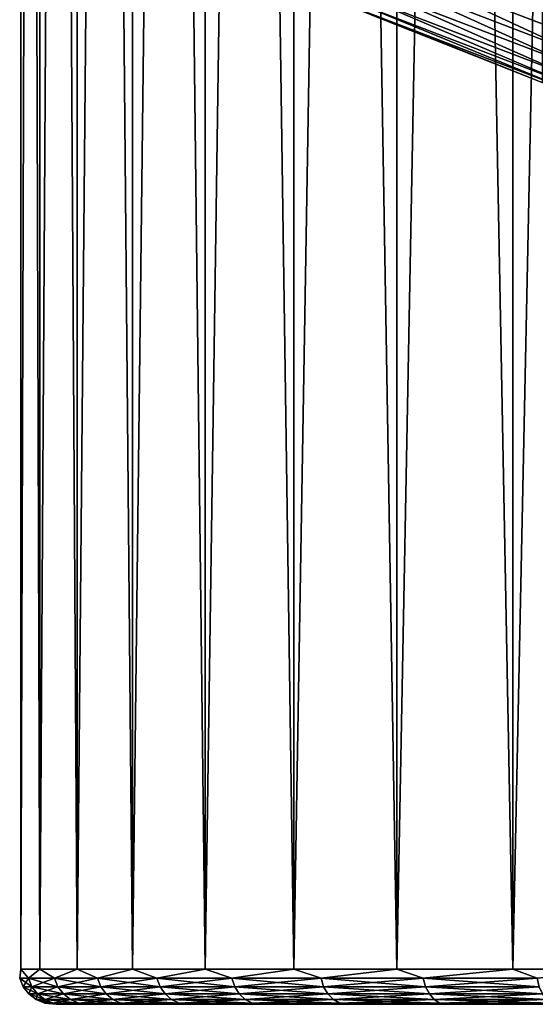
# Model space of a CAD drawing. Header units: metres. Extents: x -139 to 106, y -189 to 40.
# Tile 113 of 256: x -17 to -10, y -189 to -175. Entities that reach past the tile are written whole.
import ezdxf

# ---------------------------------------------------------------- set-up
doc = ezdxf.new("R2010")
doc.units = ezdxf.units.M
doc.layers.add('solid_153_ABGANG1_SW0003', color=7, linetype='CONTINUOUS')

msp = doc.modelspace()

# ---------------------------------------------------------------- linework, layer by layer
at = {"layer": 'solid_153_ABGANG1_SW0003'}
for points in [[(-16.966454, -188.408203, 69.220451), (-16.966454, -101.608208, 69.220444), (-16.698879, -101.608208, 67.102386)], [(-16.698879, -188.408203, 67.102386), (-16.966454, -188.408203, 69.220451), (-16.698879, -101.608208, 67.102386)], [(-16.966454, -188.408203, 71.355339), (-16.966454, -101.608208, 71.355339), (-16.966454, -101.608208, 69.220444)], [(-16.966454, -188.408203, 69.220451), (-16.966454, -188.408203, 71.355339), (-16.966454, -101.608208, 69.220444)], [(-16.698879, -188.408203, 73.473396), (-16.698879, -101.608208, 73.473396), (-16.966454, -101.608208, 71.355339)], [(-16.966454, -188.408203, 71.355339), (-16.698879, -188.408203, 73.473396), (-16.966454, -101.608208, 71.355339)], [(-16.698879, -188.408203, 67.102386), (-16.698879, -101.608208, 67.102386), (-16.16795, -101.608208, 65.034569)], [(-16.16795, -188.408203, 65.034569), (-16.698879, -188.408203, 67.102386), (-16.16795, -101.608208, 65.034569)], [(-16.16795, -188.408203, 75.541214), (-16.16795, -101.608208, 75.541214), (-16.698879, -101.608208, 73.473396)], [(-16.698879, -188.408203, 73.473396), (-16.16795, -188.408203, 75.541214), (-16.698879, -101.608208, 73.473396)], [(-16.16795, -188.408203, 65.034569), (-16.16795, -101.608208, 65.034569), (-15.382045, -101.608208, 63.049614)], [(-15.382045, -188.408203, 63.049614), (-16.16795, -188.408203, 65.034569), (-15.382045, -101.608208, 63.049614)], [(-15.382045, -188.408203, 77.526176), (-15.382045, -101.608208, 77.526176), (-16.16795, -101.608208, 75.541214)], [(-16.16795, -188.408203, 75.541214), (-15.382045, -188.408203, 77.526176), (-16.16795, -101.608208, 75.541214)], [(-15.382045, -188.408203, 63.049614), (-15.382045, -101.608208, 63.049614), (-14.353557, -101.608208, 61.17881)], [(-14.353557, -188.408203, 61.17881), (-15.382045, -188.408203, 63.049614), (-14.353557, -101.608208, 61.17881)], [(-14.353557, -188.408203, 79.39698), (-14.353557, -101.608208, 79.39698), (-15.382045, -101.608208, 77.526176)], [(-15.382045, -188.408203, 77.526176), (-14.353557, -188.408203, 79.39698), (-15.382045, -101.608208, 77.526176)], [(-14.353557, -188.408203, 61.17881), (-14.353557, -101.608208, 61.17881), (-13.098708, -101.608208, 59.451664)], [(-13.098708, -188.408203, 59.451664), (-14.353557, -188.408203, 61.17881), (-13.098708, -101.608208, 59.451664)], [(-13.098707, -188.408203, 81.124123), (-13.098707, -101.608208, 81.124123), (-14.353557, -101.608208, 79.39698)], [(-14.353557, -188.408203, 79.39698), (-13.098707, -188.408203, 81.124123), (-14.353557, -101.608208, 79.39698)], [(-13.098708, -188.408203, 59.451664), (-13.098708, -101.608208, 59.451664), (-11.637288, -101.608208, 57.895416)], [(-11.637288, -188.408203, 57.895416), (-13.098708, -188.408203, 59.451664), (-11.637288, -101.608208, 57.895416)], [(-11.637288, -188.408203, 82.680374), (-11.637288, -101.608208, 82.680374), (-13.098707, -101.608208, 81.124123)], [(-13.098707, -188.408203, 81.124123), (-11.637288, -188.408203, 82.680374), (-13.098707, -101.608208, 81.124123)], [(-11.637288, -188.408203, 57.895416), (-11.637288, -101.608208, 57.895416), (-9.992343, -101.608208, 56.534599)], [(-9.992343, -188.408203, 56.534599), (-11.637288, -188.408203, 57.895416), (-9.992343, -101.608208, 56.534599)], [(-9.992342, -188.408203, 84.041183), (-9.992342, -101.608208, 84.041183), (-11.637288, -101.608208, 82.680374)], [(-11.637288, -188.408203, 82.680374), (-9.992342, -188.408203, 84.041183), (-11.637288, -101.608208, 82.680374)], [(-9.992343, -188.408203, 56.534599), (-9.992343, -101.608208, 56.534599), (-8.189809, -101.608208, 55.390678)], [(-8.189809, -188.408203, 55.390678), (-9.992343, -188.408203, 56.534599), (-8.189809, -101.608208, 55.390678)], [(-8.189809, -188.408203, 85.185112), (-8.189809, -101.608208, 85.185112), (-9.992342, -101.608208, 84.041183)], [(-9.992342, -188.408203, 84.041183), (-8.189809, -188.408203, 85.185112), (-9.992342, -101.608208, 84.041183)], [(-9.578927, -175.837845, -7.712107), (-12.596567, -174.635513, -7.712107), (-9.578927, -118.978577, -7.712107)], [(-11.976475, -174.307816, 13.818321), (-9.099092, -175.412338, 13.818321), (-11.891792, -174.117615, 13.89442)], [(-11.891792, -174.117615, 13.89442), (-9.034755, -175.214325, 13.89442), (-9.265307, -174.906693, 13.922777)], [(-9.099092, -175.412338, 13.818321), (-9.034755, -175.214325, 13.89442), (-11.891792, -174.117615, 13.89442)], [(-12.052258, -174.478027, 13.698224), (-9.156668, -175.589539, 13.698224), (-11.976475, -174.307816, 13.818321)], [(-9.156668, -175.589539, 13.698224), (-9.099092, -175.412338, 13.818321), (-11.976475, -174.307816, 13.818321)], [(-12.115417, -174.619888, 13.54003), (-9.204654, -175.737213, 13.54003), (-12.052258, -174.478027, 13.698224)], [(-9.204654, -175.737213, 13.54003), (-9.156668, -175.589539, 13.698224), (-12.052258, -174.478027, 13.698224)], [(-9.579072, -175.837799, 12.92293), (-12.596694, -174.635468, 12.92293), (-12.596567, -174.635513, -7.712107)], [(-12.192225, -174.792389, 13.141936), (-12.596694, -174.635468, 12.92293), (-9.579072, -175.837799, 12.92293)], [(-9.579072, -175.837799, 12.92293), (-12.596567, -174.635513, -7.712107), (-9.578927, -175.837845, -7.712107)], [(-12.16285, -174.726425, 13.351514), (-9.24069, -175.848129, 13.351514), (-12.115417, -174.619888, 13.54003)], [(-9.24069, -175.848129, 13.351514), (-9.204654, -175.737213, 13.54003), (-12.115417, -174.619888, 13.54003)], [(-12.192225, -174.792389, 13.141936), (-9.263008, -175.916809, 13.141936), (-12.16285, -174.726425, 13.351514)], [(-9.263008, -175.916809, 13.141936), (-9.24069, -175.848129, 13.351514), (-12.16285, -174.726425, 13.351514)], [(-12.192225, -174.792389, 13.141936), (-9.579072, -175.837799, 12.92293), (-9.263008, -175.916809, 13.141936)], [(-16.982964, -188.537613, 70.287895), (-16.966454, -188.408203, 71.355339), (-16.966454, -188.408203, 69.220451)], [(-16.859138, -188.537613, 72.334961), (-16.966454, -188.408203, 71.355339), (-16.982964, -188.537613, 70.287895)], [(-16.982964, -188.537613, 70.287895), (-16.966454, -188.408203, 69.220451), (-16.859138, -188.537613, 68.240822)], [(-16.859138, -188.537613, 72.334961), (-16.698879, -188.408203, 73.473396), (-16.966454, -188.408203, 71.355339)], [(-16.859138, -188.537613, 68.240822), (-16.966454, -188.408203, 69.220451), (-16.698879, -188.408203, 67.102386)], [(-16.48947, -188.537613, 74.35218), (-16.698879, -188.408203, 73.473396), (-16.859138, -188.537613, 72.334961)], [(-16.859138, -188.537613, 68.240822), (-16.698879, -188.408203, 67.102386), (-16.48947, -188.537613, 66.223602)], [(-16.48947, -188.537613, 74.35218), (-16.16795, -188.408203, 75.541214), (-16.698879, -188.408203, 73.473396)], [(-16.48947, -188.537613, 66.223602), (-16.698879, -188.408203, 67.102386), (-16.16795, -188.408203, 65.034569)], [(-15.879346, -188.537613, 76.310135), (-16.16795, -188.408203, 75.541214), (-16.48947, -188.537613, 74.35218)], [(-16.48947, -188.537613, 66.223602), (-16.16795, -188.408203, 65.034569), (-15.879346, -188.537613, 64.265648)], [(-15.879346, -188.537613, 76.310135), (-15.382045, -188.408203, 77.526176), (-16.16795, -188.408203, 75.541214)], [(-15.879346, -188.537613, 64.265648), (-16.16795, -188.408203, 65.034569), (-15.382045, -188.408203, 63.049614)], [(-15.037667, -188.537613, 78.180267), (-15.382045, -188.408203, 77.526176), (-15.879346, -188.537613, 76.310135)], [(-15.879346, -188.537613, 64.265648), (-15.382045, -188.408203, 63.049614), (-15.037667, -188.537613, 62.395515)], [(-15.037667, -188.537613, 78.180267), (-14.353557, -188.408203, 79.39698), (-15.382045, -188.408203, 77.526176)], [(-15.037667, -188.537613, 62.395515), (-15.382045, -188.408203, 63.049614), (-14.353557, -188.408203, 61.17881)], [(-13.976705, -188.537613, 79.935318), (-14.353557, -188.408203, 79.39698), (-15.037667, -188.537613, 78.180267)], [(-15.037667, -188.537613, 62.395515), (-14.353557, -188.408203, 61.17881), (-13.976705, -188.537613, 60.640469)], [(-13.976705, -188.537613, 79.935318), (-13.098707, -188.408203, 81.124123), (-14.353557, -188.408203, 79.39698)], [(-13.976705, -188.537613, 60.640469), (-14.353557, -188.408203, 61.17881), (-13.098708, -188.408203, 59.451664)], [(-12.71193, -188.537613, 81.549683), (-13.098707, -188.408203, 81.124123), (-13.976705, -188.537613, 79.935318)], [(-13.976705, -188.537613, 60.640469), (-13.098708, -188.408203, 59.451664), (-12.71193, -188.537613, 59.026104)], [(-12.71193, -188.537613, 59.026104), (-13.098708, -188.408203, 59.451664), (-11.637288, -188.408203, 57.895416)], [(-12.71193, -188.537613, 81.549683), (-11.637288, -188.408203, 82.680374), (-13.098707, -188.408203, 81.124123)], [(-11.261787, -188.537613, 82.999825), (-11.637288, -188.408203, 82.680374), (-12.71193, -188.537613, 81.549683)], [(-12.71193, -188.537613, 59.026104), (-11.637288, -188.408203, 57.895416), (-11.261787, -188.537613, 57.575962)], [(-11.261787, -188.537613, 82.999825), (-9.992342, -188.408203, 84.041183), (-11.637288, -188.408203, 82.680374)], [(-11.261787, -188.537613, 57.575962), (-11.637288, -188.408203, 57.895416), (-9.992343, -188.408203, 56.534599)], [(-9.647423, -188.537613, 84.264595), (-9.992342, -188.408203, 84.041183), (-11.261787, -188.537613, 82.999825)], [(-11.261787, -188.537613, 57.575962), (-9.992343, -188.408203, 56.534599), (-9.647423, -188.537613, 56.311188)], [(-9.647423, -188.537613, 56.311188), (-9.992343, -188.408203, 56.534599), (-8.189809, -188.408203, 55.390678)], [(-9.647423, -188.537613, 84.264595), (-8.189809, -188.408203, 85.185112), (-9.992342, -188.408203, 84.041183)], [(-16.982964, -188.537613, 70.287895), (-16.932947, -188.658325, 70.287895), (-16.809486, -188.658325, 72.328934)], [(-16.982964, -188.537613, 70.287895), (-16.859138, -188.537613, 68.240822), (-16.932947, -188.658325, 70.287895)], [(-16.859138, -188.537613, 72.334961), (-16.982964, -188.537613, 70.287895), (-16.809486, -188.658325, 72.328934)], [(-16.859138, -188.537613, 68.240822), (-16.809486, -188.658325, 68.246849), (-16.932947, -188.658325, 70.287895)], [(-16.859138, -188.537613, 68.240822), (-16.48947, -188.537613, 66.223602), (-16.809486, -188.658325, 68.246849)], [(-16.859138, -188.537613, 72.334961), (-16.809486, -188.658325, 72.328934), (-16.440907, -188.658325, 74.34021)], [(-16.48947, -188.537613, 74.35218), (-16.859138, -188.537613, 72.334961), (-16.440907, -188.658325, 74.34021)], [(-16.48947, -188.537613, 66.223602), (-16.440907, -188.658325, 66.235573), (-16.809486, -188.658325, 68.246849)], [(-16.48947, -188.537613, 66.223602), (-15.879346, -188.537613, 64.265648), (-16.440907, -188.658325, 66.235573)], [(-16.48947, -188.537613, 74.35218), (-16.440907, -188.658325, 74.34021), (-15.832581, -188.658325, 76.292397)], [(-15.879346, -188.537613, 76.310135), (-16.48947, -188.537613, 74.35218), (-15.832581, -188.658325, 76.292397)], [(-15.879346, -188.537613, 64.265648), (-15.832581, -188.658325, 64.283386), (-16.440907, -188.658325, 66.235573)], [(-15.879346, -188.537613, 64.265648), (-15.037667, -188.537613, 62.395515), (-15.832581, -188.658325, 64.283386)], [(-15.879346, -188.537613, 76.310135), (-15.832581, -188.658325, 76.292397), (-14.993381, -188.658325, 78.157028)], [(-15.037667, -188.537613, 78.180267), (-15.879346, -188.537613, 76.310135), (-14.993381, -188.658325, 78.157028)], [(-15.037667, -188.537613, 62.395515), (-14.993381, -188.658325, 62.418758), (-15.832581, -188.658325, 64.283386)], [(-15.037667, -188.537613, 62.395515), (-13.976705, -188.537613, 60.640469), (-14.993381, -188.658325, 62.418758)], [(-15.037667, -188.537613, 78.180267), (-14.993381, -188.658325, 78.157028), (-13.935542, -188.658325, 79.906906)], [(-13.976705, -188.537613, 79.935318), (-15.037667, -188.537613, 78.180267), (-13.935542, -188.658325, 79.906906)], [(-13.976705, -188.537613, 60.640469), (-13.935542, -188.658325, 60.668884), (-14.993381, -188.658325, 62.418758)], [(-13.976705, -188.537613, 60.640469), (-12.71193, -188.537613, 59.026104), (-13.935542, -188.658325, 60.668884)], [(-13.976705, -188.537613, 79.935318), (-13.935542, -188.658325, 79.906906), (-12.674493, -188.658325, 81.516518)], [(-12.71193, -188.537613, 81.549683), (-13.976705, -188.537613, 79.935318), (-12.674493, -188.658325, 81.516518)], [(-12.71193, -188.537613, 59.026104), (-12.674493, -188.658325, 59.059273), (-13.935542, -188.658325, 60.668884)], [(-12.71193, -188.537613, 59.026104), (-11.261787, -188.537613, 57.575962), (-12.674493, -188.658325, 59.059273)], [(-12.71193, -188.537613, 81.549683), (-12.674493, -188.658325, 81.516518), (-11.228621, -188.658325, 82.962387)], [(-11.261787, -188.537613, 82.999825), (-12.71193, -188.537613, 81.549683), (-11.228621, -188.658325, 82.962387)], [(-11.261787, -188.537613, 57.575962), (-11.228621, -188.658325, 57.6134), (-12.674493, -188.658325, 59.059273)], [(-11.261787, -188.537613, 57.575962), (-9.647423, -188.537613, 56.311188), (-11.228621, -188.658325, 57.6134)], [(-11.261787, -188.537613, 82.999825), (-11.228621, -188.658325, 82.962387), (-9.61901, -188.658325, 84.223434)], [(-9.647423, -188.537613, 84.264595), (-11.261787, -188.537613, 82.999825), (-9.61901, -188.658325, 84.223434)], [(-9.647423, -188.537613, 56.311188), (-9.61901, -188.658325, 56.352352), (-11.228621, -188.658325, 57.6134)], [(-16.932947, -188.658325, 70.287895), (-16.853369, -188.761948, 70.287895), (-16.730488, -188.761948, 72.319344)], [(-16.932947, -188.658325, 70.287895), (-16.809486, -188.658325, 68.246849), (-16.853369, -188.761948, 70.287895)], [(-16.809486, -188.658325, 72.328934), (-16.932947, -188.658325, 70.287895), (-16.730488, -188.761948, 72.319344)], [(-16.809486, -188.658325, 68.246849), (-16.730488, -188.761948, 68.256447), (-16.853369, -188.761948, 70.287895)], [(-16.809486, -188.658325, 68.246849), (-16.440907, -188.658325, 66.235573), (-16.730488, -188.761948, 68.256447)], [(-16.809486, -188.658325, 72.328934), (-16.730488, -188.761948, 72.319344), (-16.36364, -188.761948, 74.321167)], [(-16.440907, -188.658325, 74.34021), (-16.809486, -188.658325, 72.328934), (-16.36364, -188.761948, 74.321167)], [(-16.440907, -188.658325, 66.235573), (-16.36364, -188.761948, 66.254616), (-16.730488, -188.761948, 68.256447)], [(-16.440907, -188.658325, 66.235573), (-15.832581, -188.658325, 64.283386), (-16.36364, -188.761948, 66.254616)], [(-16.440907, -188.658325, 74.34021), (-16.36364, -188.761948, 74.321167), (-15.758173, -188.761948, 76.264183)], [(-15.832581, -188.658325, 76.292397), (-16.440907, -188.658325, 74.34021), (-15.758173, -188.761948, 76.264183)], [(-15.832581, -188.658325, 64.283386), (-15.758173, -188.761948, 64.311607), (-16.36364, -188.761948, 66.254616)], [(-15.832581, -188.658325, 64.283386), (-14.993381, -188.658325, 62.418758), (-15.758173, -188.761948, 64.311607)], [(-15.832581, -188.658325, 76.292397), (-15.758173, -188.761948, 76.264183), (-14.922916, -188.761948, 78.120041)], [(-14.993381, -188.658325, 78.157028), (-15.832581, -188.658325, 76.292397), (-14.922916, -188.761948, 78.120041)], [(-14.993381, -188.658325, 62.418758), (-14.922916, -188.761948, 62.455742), (-15.758173, -188.761948, 64.311607)], [(-14.993381, -188.658325, 62.418758), (-13.935542, -188.658325, 60.668884), (-14.922916, -188.761948, 62.455742)], [(-14.993381, -188.658325, 78.157028), (-14.922916, -188.761948, 78.120041), (-13.87005, -188.761948, 79.861694)], [(-13.935542, -188.658325, 79.906906), (-14.993381, -188.658325, 78.157028), (-13.87005, -188.761948, 79.861694)], [(-13.935542, -188.658325, 60.668884), (-13.87005, -188.761948, 60.714088), (-14.922916, -188.761948, 62.455742)], [(-13.935542, -188.658325, 60.668884), (-12.674493, -188.658325, 59.059273), (-13.87005, -188.761948, 60.714088)], [(-13.935542, -188.658325, 79.906906), (-13.87005, -188.761948, 79.861694), (-12.614927, -188.761948, 81.463745)], [(-12.674493, -188.658325, 81.516518), (-13.935542, -188.658325, 79.906906), (-12.614927, -188.761948, 81.463745)], [(-12.674493, -188.658325, 59.059273), (-12.614927, -188.761948, 59.112041), (-13.87005, -188.761948, 60.714088)], [(-12.674493, -188.658325, 59.059273), (-11.228621, -188.658325, 57.6134), (-12.614927, -188.761948, 59.112041)], [(-12.674493, -188.658325, 81.516518), (-12.614927, -188.761948, 81.463745), (-11.17585, -188.761948, 82.902817)], [(-11.228621, -188.658325, 82.962387), (-12.674493, -188.658325, 81.516518), (-11.17585, -188.761948, 82.902817)], [(-11.228621, -188.658325, 57.6134), (-11.17585, -188.761948, 57.672966), (-12.614927, -188.761948, 59.112041)], [(-11.228621, -188.658325, 57.6134), (-9.61901, -188.658325, 56.352352), (-11.17585, -188.761948, 57.672966)], [(-11.228621, -188.658325, 82.962387), (-11.17585, -188.761948, 82.902817), (-9.573804, -188.761948, 84.157944)], [(-9.61901, -188.658325, 84.223434), (-11.228621, -188.658325, 82.962387), (-9.573804, -188.761948, 84.157944)], [(-9.61901, -188.658325, 56.352352), (-9.573804, -188.761948, 56.417843), (-11.17585, -188.761948, 57.672966)], [(-16.853369, -188.761948, 70.287895), (-16.74966, -188.841415, 70.287895), (-16.627537, -188.841415, 72.306839)], [(-16.853369, -188.761948, 70.287895), (-16.730488, -188.761948, 68.256447), (-16.74966, -188.841415, 70.287895)], [(-16.730488, -188.761948, 72.319344), (-16.853369, -188.761948, 70.287895), (-16.627537, -188.841415, 72.306839)], [(-16.730488, -188.761948, 68.256447), (-16.627537, -188.841415, 68.268944), (-16.74966, -188.841415, 70.287895)], [(-16.74966, -188.841415, 70.287895), (-16.628904, -188.891312, 70.287895), (-16.50766, -188.891312, 72.292282)], [(-16.74966, -188.841415, 70.287895), (-16.627537, -188.841415, 68.268944), (-16.628904, -188.891312, 70.287895)], [(-16.627537, -188.841415, 72.306839), (-16.74966, -188.841415, 70.287895), (-16.50766, -188.891312, 72.292282)], [(-16.730488, -188.761948, 68.256447), (-16.36364, -188.761948, 66.254616), (-16.627537, -188.841415, 68.268944)], [(-16.730488, -188.761948, 72.319344), (-16.627537, -188.841415, 72.306839), (-16.262945, -188.841415, 74.296349)], [(-16.36364, -188.761948, 74.321167), (-16.730488, -188.761948, 72.319344), (-16.262945, -188.841415, 74.296349)], [(-16.627537, -188.841415, 68.268944), (-16.50766, -188.891312, 68.283501), (-16.628904, -188.891312, 70.287895)], [(-16.36364, -188.761948, 66.254616), (-16.262945, -188.841415, 66.279434), (-16.627537, -188.841415, 68.268944)], [(-16.627537, -188.841415, 68.268944), (-16.262945, -188.841415, 66.279434), (-16.50766, -188.891312, 68.283501)], [(-16.627537, -188.841415, 72.306839), (-16.50766, -188.891312, 72.292282), (-16.145699, -188.891312, 74.267448)], [(-16.262945, -188.841415, 74.296349), (-16.627537, -188.841415, 72.306839), (-16.145699, -188.891312, 74.267448)], [(-16.262945, -188.841415, 66.279434), (-16.145699, -188.891312, 66.308334), (-16.50766, -188.891312, 68.283501)], [(-16.36364, -188.761948, 66.254616), (-15.758173, -188.761948, 64.311607), (-16.262945, -188.841415, 66.279434)], [(-16.36364, -188.761948, 74.321167), (-16.262945, -188.841415, 74.296349), (-15.661204, -188.841415, 76.227402)], [(-15.758173, -188.761948, 76.264183), (-16.36364, -188.761948, 74.321167), (-15.661204, -188.841415, 76.227402)], [(-15.758173, -188.761948, 64.311607), (-15.661204, -188.841415, 64.348381), (-16.262945, -188.841415, 66.279434)], [(-16.262945, -188.841415, 66.279434), (-15.661204, -188.841415, 64.348381), (-16.145699, -188.891312, 66.308334)], [(-16.262945, -188.841415, 74.296349), (-16.145699, -188.891312, 74.267448), (-15.548295, -188.891312, 76.184586)], [(-15.661204, -188.841415, 76.227402), (-16.262945, -188.841415, 74.296349), (-15.548295, -188.891312, 76.184586)], [(-15.661204, -188.841415, 64.348381), (-15.548295, -188.891312, 64.391205), (-16.145699, -188.891312, 66.308334)], [(-15.758173, -188.761948, 64.311607), (-14.922916, -188.761948, 62.455742), (-15.661204, -188.841415, 64.348381)], [(-15.758173, -188.761948, 76.264183), (-15.661204, -188.841415, 76.227402), (-14.831087, -188.841415, 78.071846)], [(-14.922916, -188.761948, 78.120041), (-15.758173, -188.761948, 76.264183), (-14.831087, -188.841415, 78.071846)], [(-14.922916, -188.761948, 62.455742), (-14.831087, -188.841415, 62.503937), (-15.661204, -188.841415, 64.348381)], [(-15.661204, -188.841415, 64.348381), (-14.831087, -188.841415, 62.503937), (-15.548295, -188.891312, 64.391205)], [(-15.661204, -188.841415, 76.227402), (-15.548295, -188.891312, 76.184586), (-14.724163, -188.891312, 78.015732)], [(-14.831087, -188.841415, 78.071846), (-15.661204, -188.841415, 76.227402), (-14.724163, -188.891312, 78.015732)], [(-14.831087, -188.841415, 62.503937), (-14.724163, -188.891312, 62.560055), (-15.548295, -188.891312, 64.391205)], [(-14.922916, -188.761948, 62.455742), (-13.87005, -188.761948, 60.714088), (-14.831087, -188.841415, 62.503937)], [(-14.922916, -188.761948, 78.120041), (-14.831087, -188.841415, 78.071846), (-13.784699, -188.841415, 79.802788)], [(-13.87005, -188.761948, 79.861694), (-14.922916, -188.761948, 78.120041), (-13.784699, -188.841415, 79.802788)], [(-13.87005, -188.761948, 60.714088), (-13.784699, -188.841415, 60.773003), (-14.831087, -188.841415, 62.503937)], [(-14.831087, -188.841415, 62.503937), (-13.784699, -188.841415, 60.773003), (-14.724163, -188.891312, 62.560055)], [(-14.831087, -188.841415, 78.071846), (-14.724163, -188.891312, 78.015732), (-13.68532, -188.891312, 79.734184)], [(-13.784699, -188.841415, 79.802788), (-14.831087, -188.841415, 78.071846), (-13.68532, -188.891312, 79.734184)], [(-13.784699, -188.841415, 60.773003), (-13.68532, -188.891312, 60.841599), (-14.724163, -188.891312, 62.560055)], [(-13.87005, -188.761948, 60.714088), (-12.614927, -188.761948, 59.112041), (-13.784699, -188.841415, 60.773003)], [(-13.87005, -188.761948, 79.861694), (-13.784699, -188.841415, 79.802788), (-12.5373, -188.841415, 81.394974)], [(-12.614927, -188.761948, 81.463745), (-13.87005, -188.761948, 79.861694), (-12.5373, -188.841415, 81.394974)], [(-12.614927, -188.761948, 59.112041), (-12.5373, -188.841415, 59.180813), (-13.784699, -188.841415, 60.773003)], [(-13.784699, -188.841415, 60.773003), (-12.5373, -188.841415, 59.180813), (-13.68532, -188.891312, 60.841599)], [(-13.784699, -188.841415, 79.802788), (-13.68532, -188.891312, 79.734184), (-12.446913, -188.891312, 81.314896)], [(-12.5373, -188.841415, 81.394974), (-13.784699, -188.841415, 79.802788), (-12.446913, -188.891312, 81.314896)], [(-12.5373, -188.841415, 59.180813), (-12.446913, -188.891312, 59.260891), (-13.68532, -188.891312, 60.841599)], [(-12.614927, -188.761948, 59.112041), (-11.17585, -188.761948, 57.672966), (-12.5373, -188.841415, 59.180813)], [(-12.614927, -188.761948, 81.463745), (-12.5373, -188.841415, 81.394974), (-11.107079, -188.841415, 82.825195)], [(-11.17585, -188.761948, 82.902817), (-12.614927, -188.761948, 81.463745), (-11.107079, -188.841415, 82.825195)], [(-11.17585, -188.761948, 57.672966), (-11.107079, -188.841415, 57.750591), (-12.5373, -188.841415, 59.180813)], [(-12.5373, -188.841415, 59.180813), (-11.107079, -188.841415, 57.750591), (-12.446913, -188.891312, 59.260891)], [(-12.5373, -188.841415, 81.394974), (-12.446913, -188.891312, 81.314896), (-11.027003, -188.891312, 82.73481)], [(-11.107079, -188.841415, 82.825195), (-12.5373, -188.841415, 81.394974), (-11.027003, -188.891312, 82.73481)], [(-11.107079, -188.841415, 57.750591), (-11.027003, -188.891312, 57.840981), (-12.446913, -188.891312, 59.260891)], [(-11.17585, -188.761948, 57.672966), (-9.573804, -188.761948, 56.417843), (-11.107079, -188.841415, 57.750591)], [(-11.17585, -188.761948, 82.902817), (-11.107079, -188.841415, 82.825195), (-9.514892, -188.841415, 84.072594)], [(-9.573804, -188.761948, 84.157944), (-11.17585, -188.761948, 82.902817), (-9.514892, -188.841415, 84.072594)], [(-9.573804, -188.761948, 56.417843), (-9.514892, -188.841415, 56.503193), (-11.107079, -188.841415, 57.750591)], [(-11.107079, -188.841415, 57.750591), (-9.514892, -188.841415, 56.503193), (-11.027003, -188.891312, 57.840981)], [(-11.107079, -188.841415, 82.825195), (-11.027003, -188.891312, 82.73481), (-9.446294, -188.891312, 83.973213)], [(-9.514892, -188.841415, 84.072594), (-11.107079, -188.841415, 82.825195), (-9.446294, -188.891312, 83.973213)], [(-9.514892, -188.841415, 56.503193), (-9.446294, -188.891312, 56.602573), (-11.027003, -188.891312, 57.840981)], [(-16.628904, -188.891312, 70.287895), (-16.467491, -188.908203, 69.252647), (-16.467501, -188.908203, 71.322975)], [(-16.628904, -188.891312, 70.287895), (-16.50766, -188.891312, 68.283501), (-16.467491, -188.908203, 69.252647)], [(-16.50766, -188.891312, 72.292282), (-16.628904, -188.891312, 70.287895), (-16.467501, -188.908203, 71.322975)], [(-16.50766, -188.891312, 68.283501), (-16.2082, -188.908203, 67.198524), (-16.467491, -188.908203, 69.252647)], [(-16.50766, -188.891312, 68.283501), (-16.145699, -188.891312, 66.308334), (-16.2082, -188.908203, 67.198524)], [(-16.50766, -188.891312, 72.292282), (-16.467501, -188.908203, 71.322975), (-16.208229, -188.908203, 73.377113)], [(-16.145699, -188.891312, 74.267448), (-16.50766, -188.891312, 72.292282), (-16.208229, -188.908203, 73.377113)], [(-16.467501, -188.908203, 71.322975), (-16.467491, -188.908203, 69.252647), (-16.2082, -188.908203, 67.198524)], [(-16.208229, -188.908203, 73.377113), (-16.467501, -188.908203, 71.322975), (-16.2082, -188.908203, 67.198524)], [(-16.145699, -188.891312, 74.267448), (-16.208229, -188.908203, 73.377113), (-15.693666, -188.908203, 75.382874)], [(-16.208229, -188.908203, 73.377113), (-16.2082, -188.908203, 67.198524), (-15.693619, -188.908203, 65.192764)], [(-15.693666, -188.908203, 75.382874), (-16.208229, -188.908203, 73.377113), (-15.693619, -188.908203, 65.192764)], [(-16.145699, -188.891312, 66.308334), (-15.693619, -188.908203, 65.192764), (-16.2082, -188.908203, 67.198524)], [(-16.145699, -188.891312, 66.308334), (-15.548295, -188.891312, 64.391205), (-15.693619, -188.908203, 65.192764)], [(-15.548295, -188.891312, 76.184586), (-16.145699, -188.891312, 74.267448), (-15.693666, -188.908203, 75.382874)], [(-15.548295, -188.891312, 76.184586), (-15.693666, -188.908203, 75.382874), (-14.931745, -188.908203, 77.308792)], [(-14.931745, -188.908203, 77.308792), (-15.693666, -188.908203, 75.382874), (-15.693619, -188.908203, 65.192764)], [(-15.548295, -188.891312, 64.391205), (-14.931684, -188.908203, 63.266869), (-15.693619, -188.908203, 65.192764)], [(-14.931745, -188.908203, 77.308792), (-15.693619, -188.908203, 65.192764), (-14.931684, -188.908203, 63.266869)], [(-15.548295, -188.891312, 64.391205), (-14.724163, -188.891312, 62.560055), (-14.931684, -188.908203, 63.266869)], [(-14.724163, -188.891312, 78.015732), (-15.548295, -188.891312, 76.184586), (-14.931745, -188.908203, 77.308792)], [(-14.724163, -188.891312, 78.015732), (-14.931745, -188.908203, 77.308792), (-13.934281, -188.908203, 79.124512)], [(-13.934281, -188.908203, 79.124512), (-14.931745, -188.908203, 77.308792), (-14.931684, -188.908203, 63.266869)], [(-14.724163, -188.891312, 62.560055), (-13.934214, -188.908203, 61.451172), (-14.931684, -188.908203, 63.266869)], [(-13.934281, -188.908203, 79.124512), (-14.931684, -188.908203, 63.266869), (-13.934214, -188.908203, 61.451172)], [(-14.724163, -188.891312, 62.560055), (-13.68532, -188.891312, 60.841599), (-13.934214, -188.908203, 61.451172)], [(-13.68532, -188.891312, 79.734184), (-14.724163, -188.891312, 78.015732), (-13.934281, -188.908203, 79.124512)], [(-13.68532, -188.891312, 79.734184), (-13.934281, -188.908203, 79.124512), (-12.716832, -188.908203, 80.801323)], [(-12.716832, -188.908203, 80.801323), (-13.934281, -188.908203, 79.124512), (-13.934214, -188.908203, 61.451172)], [(-13.68532, -188.891312, 60.841599), (-12.716761, -188.908203, 59.77438), (-13.934214, -188.908203, 61.451172)], [(-12.716832, -188.908203, 80.801323), (-13.934214, -188.908203, 61.451172), (-12.716761, -188.908203, 59.77438)], [(-13.68532, -188.891312, 60.841599), (-12.446913, -188.891312, 59.260891), (-12.716761, -188.908203, 59.77438)], [(-12.446913, -188.891312, 81.314896), (-13.68532, -188.891312, 79.734184), (-12.716832, -188.908203, 80.801323)], [(-12.446913, -188.891312, 81.314896), (-12.716832, -188.908203, 80.801323), (-11.298505, -188.908203, 82.312607)], [(-11.298505, -188.908203, 82.312607), (-12.716832, -188.908203, 80.801323), (-12.716761, -188.908203, 59.77438)], [(-12.446913, -188.891312, 59.260891), (-11.298431, -188.908203, 58.263107), (-12.716761, -188.908203, 59.77438)], [(-11.298505, -188.908203, 82.312607), (-12.716761, -188.908203, 59.77438), (-11.298431, -188.908203, 58.263107)], [(-12.446913, -188.891312, 59.260891), (-11.027003, -188.891312, 57.840981), (-11.298431, -188.908203, 58.263107)], [(-11.027003, -188.891312, 82.73481), (-12.446913, -188.891312, 81.314896), (-11.298505, -188.908203, 82.312607)], [(-11.027003, -188.891312, 82.73481), (-11.298505, -188.908203, 82.312607), (-9.701737, -188.908203, 83.634293)], [(-9.701737, -188.908203, 83.634293), (-11.298505, -188.908203, 82.312607), (-11.298431, -188.908203, 58.263107)], [(-11.027003, -188.891312, 57.840981), (-9.70166, -188.908203, 56.941441), (-11.298431, -188.908203, 58.263107)], [(-9.701737, -188.908203, 83.634293), (-11.298431, -188.908203, 58.263107), (-9.70166, -188.908203, 56.941441)], [(-11.027003, -188.891312, 57.840981), (-9.446294, -188.891312, 56.602573), (-9.70166, -188.908203, 56.941441)], [(-9.446294, -188.891312, 83.973213), (-11.027003, -188.891312, 82.73481), (-9.701737, -188.908203, 83.634293)], [(-9.446294, -188.891312, 83.973213), (-9.701737, -188.908203, 83.634293), (-7.951858, -188.908203, 84.745346)], [(-7.951858, -188.908203, 84.745346), (-9.701737, -188.908203, 83.634293), (-9.70166, -188.908203, 56.941441)], [(-9.446294, -188.891312, 56.602573), (-7.951775, -188.908203, 55.830395), (-9.70166, -188.908203, 56.941441)], [(-7.951858, -188.908203, 84.745346), (-9.70166, -188.908203, 56.941441), (-7.951775, -188.908203, 55.830395)]]:
    msp.add_3dface(points, dxfattribs=at)

doc.saveas('drawing.dxf')
